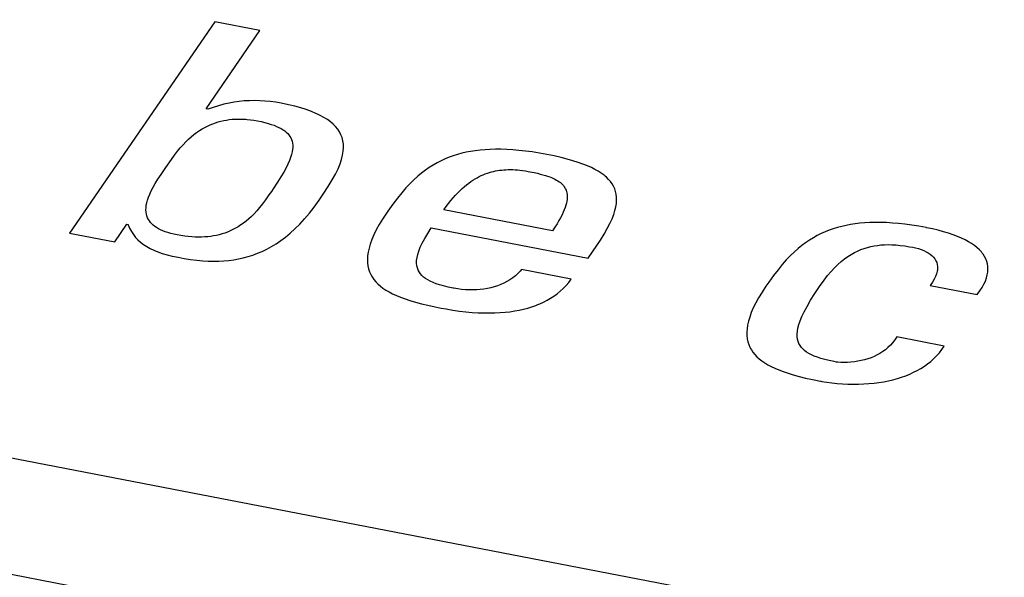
# Model space of a CAD drawing. Header units: millimetres. Extents: x -728 to -141, y -62 to 525.
# Tile 158 of 186: x -208.77 to -204.93, y 464.25 to 466.43. Entities that reach past the tile are written whole.
import ezdxf

# ---------------------------------------------------------------- set-up
doc = ezdxf.new("R2010")
doc.units = ezdxf.units.MM
doc.header["$LTSCALE"] = 23.1
doc.layers.add('R912005502_AM_0', color=7, linetype='CONTINUOUS')

msp = doc.modelspace()

# ---------------------------------------------------------------- linework, layer by layer
at = {"layer": 'R912005502_AM_0', "color": 7}
for p, q in [((-191.7927, 461.438), (-255.5196, 473.7289)), ((-191.8355, 460.9917), (-256.6744, 473.497)), ((-208.0106, 466.422), (-208.5769, 465.5976)), ((-207.8339, 466.3879), (-208.0106, 466.422)), ((-208.0441, 466.0819), (-207.8339, 466.3879)), ((-207.9146, 466.111), (-207.9344, 466.1082)), ((-207.8949, 466.113), (-207.9146, 466.111)), ((-207.8751, 466.1142), (-207.8949, 466.113)), ((-207.8551, 466.1146), (-207.8751, 466.1142)), ((-207.8349, 466.1142), (-207.8551, 466.1146)), ((-207.8145, 466.1129), (-207.8349, 466.1142)), ((-207.7937, 466.1109), (-207.8145, 466.1129)), ((-207.7724, 466.108), (-207.7937, 466.1109)), ((-208.0376, 466.0807), (-208.0441, 466.0819)), ((-208.0162, 466.0881), (-208.0376, 466.0807)), ((-207.9952, 466.0946), (-208.0162, 466.0881)), ((-207.9746, 466.1001), (-207.9952, 466.0946)), ((-207.9544, 466.1046), (-207.9746, 466.1001)), ((-207.9344, 466.1082), (-207.9544, 466.1046)), ((-207.7506, 466.1042), (-207.7724, 466.108)), ((-207.723, 466.0985), (-207.7506, 466.1042)), ((-207.6976, 466.0924), (-207.723, 466.0985)), ((-207.6743, 466.0859), (-207.6976, 466.0924)), ((-207.6529, 466.0792), (-207.6743, 466.0859)), ((-207.6332, 466.0721), (-207.6529, 466.0792)), ((-207.6153, 466.0646), (-207.6332, 466.0721)), ((-207.9969, 466.0314), (-207.9863, 466.0343)), ((-207.9863, 466.0343), (-207.9755, 466.0367)), ((-207.9755, 466.0367), (-207.9647, 466.0387)), ((-207.9647, 466.0387), (-207.9537, 466.0403)), ((-207.9537, 466.0403), (-207.9425, 466.0415)), ((-207.9425, 466.0415), (-207.9312, 466.0423)), ((-207.9312, 466.0423), (-207.9196, 466.0427)), ((-207.9196, 466.0427), (-207.9078, 466.0426)), ((-207.9078, 466.0426), (-207.8957, 466.0421)), ((-207.8957, 466.0421), (-207.8895, 466.0417)), ((-207.8895, 466.0417), (-207.8833, 466.0412)), ((-207.8833, 466.0412), (-207.8706, 466.0398)), ((-207.8706, 466.0398), (-207.8575, 466.0379)), ((-207.8575, 466.0379), (-207.8441, 466.0356)), ((-207.8441, 466.0356), (-207.8286, 466.0324)), ((-207.6069, 466.0608), (-207.6153, 466.0646)), ((-207.5989, 466.0569), (-207.6069, 466.0608)), ((-207.5841, 466.0488), (-207.5989, 466.0569)), ((-207.5707, 466.0403), (-207.5841, 466.0488)), ((-207.5587, 466.0316), (-207.5707, 466.0403)), ((-208.081, 465.99), (-208.0705, 465.9972)), ((-208.0705, 465.9972), (-208.06, 466.0038)), ((-208.06, 466.0038), (-208.0496, 466.0098)), ((-208.0496, 466.0098), (-208.0391, 466.0151)), ((-208.0391, 466.0151), (-208.0286, 466.02)), ((-208.0286, 466.02), (-208.0181, 466.0242)), ((-208.0181, 466.0242), (-208.0075, 466.0281)), ((-208.0075, 466.0281), (-207.9969, 466.0314)), ((-207.8286, 466.0324), (-207.8144, 466.029)), ((-207.8144, 466.029), (-207.8014, 466.0255)), ((-207.8014, 466.0255), (-207.7895, 466.0218)), ((-207.7895, 466.0218), (-207.7786, 466.018)), ((-207.7786, 466.018), (-207.7687, 466.014)), ((-207.7687, 466.014), (-207.7597, 466.0098)), ((-207.7597, 466.0098), (-207.7514, 466.0055)), ((-207.7514, 466.0055), (-207.7439, 466.0009)), ((-207.7439, 466.0009), (-207.7404, 465.9986)), ((-207.7404, 465.9986), (-207.7371, 465.9962)), ((-207.7371, 465.9962), (-207.7311, 465.9913)), ((-207.5481, 466.0224), (-207.5587, 466.0316)), ((-207.5387, 466.0129), (-207.5481, 466.0224)), ((-207.5305, 466.0029), (-207.5387, 466.0129)), ((-207.5236, 465.9925), (-207.5305, 466.0029)), ((-208.1232, 465.9536), (-208.1126, 465.9639)), ((-208.1126, 465.9639), (-208.102, 465.9734)), ((-208.102, 465.9734), (-208.0915, 465.9821)), ((-208.0915, 465.9821), (-208.081, 465.99)), ((-207.7311, 465.9913), (-207.7257, 465.9861)), ((-207.7257, 465.9861), (-207.7209, 465.9806)), ((-207.7209, 465.9806), (-207.7168, 465.9749)), ((-207.7168, 465.9749), (-207.7133, 465.9689)), ((-207.7133, 465.9689), (-207.7104, 465.9625)), ((-207.7104, 465.9625), (-207.7082, 465.9557)), ((-207.5178, 465.9815), (-207.5236, 465.9925)), ((-207.5134, 465.97), (-207.5178, 465.9815)), ((-207.5102, 465.9578), (-207.5134, 465.97)), ((-207.5083, 465.945), (-207.5102, 465.9578)), ((-208.1558, 465.9167), (-208.1448, 465.9301)), ((-208.1448, 465.9301), (-208.1339, 465.9424)), ((-208.1339, 465.9424), (-208.1232, 465.9536)), ((-207.7082, 465.9557), (-207.7067, 465.9485)), ((-207.7065, 465.9237), (-207.7081, 465.9141)), ((-207.7067, 465.9485), (-207.7059, 465.9408)), ((-207.7058, 465.9325), (-207.7065, 465.9237)), ((-207.7059, 465.9408), (-207.7058, 465.9325)), ((-207.5088, 465.917), (-207.5078, 465.9314)), ((-207.5078, 465.9314), (-207.5083, 465.945)), ((-206.9934, 465.919), (-207.0115, 465.9162)), ((-206.9747, 465.9213), (-206.9934, 465.919)), ((-206.9553, 465.923), (-206.9747, 465.9213)), ((-206.9353, 465.9242), (-206.9553, 465.923)), ((-206.9145, 465.9247), (-206.9353, 465.9242)), ((-206.893, 465.9246), (-206.9145, 465.9247)), ((-206.8706, 465.9239), (-206.893, 465.9246)), ((-206.8473, 465.9225), (-206.8706, 465.9239)), ((-206.823, 465.9204), (-206.8473, 465.9225)), ((-206.7976, 465.9176), (-206.823, 465.9204)), ((-206.7711, 465.914), (-206.7976, 465.9176)), ((-208.2017, 465.8528), (-208.1793, 465.8849)), ((-208.1793, 465.8849), (-208.1672, 465.9018)), ((-208.1672, 465.9018), (-208.1558, 465.9167)), ((-207.7188, 465.8803), (-207.7247, 465.8669)), ((-207.7141, 465.8925), (-207.7188, 465.8803)), ((-207.7106, 465.9038), (-207.7141, 465.8925)), ((-207.7081, 465.9141), (-207.7106, 465.9038)), ((-207.5213, 465.8676), (-207.5154, 465.8852)), ((-207.5154, 465.8852), (-207.5112, 465.9016)), ((-207.5112, 465.9016), (-207.5088, 465.917)), ((-207.127, 465.8796), (-207.1425, 465.8718)), ((-207.1114, 465.8868), (-207.127, 465.8796)), ((-207.0956, 465.8932), (-207.1114, 465.8868)), ((-207.0795, 465.899), (-207.0956, 465.8932)), ((-207.0631, 465.9042), (-207.0795, 465.899)), ((-207.0463, 465.9088), (-207.0631, 465.9042)), ((-207.0292, 465.9127), (-207.0463, 465.9088)), ((-207.0115, 465.9162), (-207.0292, 465.9127)), ((-206.7433, 465.9096), (-206.7711, 465.914)), ((-206.7142, 465.9043), (-206.7433, 465.9096)), ((-206.6852, 465.8984), (-206.7142, 465.9043)), ((-206.6587, 465.8924), (-206.6852, 465.8984)), ((-206.6343, 465.8862), (-206.6587, 465.8924)), ((-206.612, 465.8799), (-206.6343, 465.8862)), ((-206.5916, 465.8734), (-206.612, 465.8799)), ((-208.22, 465.8265), (-208.2043, 465.8491)), ((-208.2043, 465.8491), (-208.2017, 465.8528)), ((-207.7321, 465.852), (-207.7411, 465.8355)), ((-207.7247, 465.8669), (-207.7321, 465.852)), ((-207.5392, 465.8279), (-207.5291, 465.8486)), ((-207.5291, 465.8486), (-207.5213, 465.8676)), ((-207.1879, 465.8432), (-207.203, 465.8318)), ((-207.1729, 465.8536), (-207.1879, 465.8432)), ((-207.1577, 465.8631), (-207.1729, 465.8536)), ((-207.1425, 465.8718), (-207.1577, 465.8631)), ((-206.9146, 465.8398), (-206.9066, 465.8413)), ((-206.9066, 465.8413), (-206.8985, 465.8426)), ((-206.8985, 465.8426), (-206.8903, 465.8436)), ((-206.8903, 465.8436), (-206.8821, 465.8443)), ((-206.8821, 465.8443), (-206.8737, 465.8449)), ((-206.8737, 465.8449), (-206.8651, 465.8452)), ((-206.8651, 465.8452), (-206.8564, 465.8452)), ((-206.8564, 465.8452), (-206.8474, 465.845)), ((-206.8474, 465.845), (-206.8382, 465.8446)), ((-206.8382, 465.8446), (-206.8287, 465.8438)), ((-206.8287, 465.8438), (-206.8189, 465.8429)), ((-206.8189, 465.8429), (-206.8086, 465.8416)), ((-206.8086, 465.8416), (-206.7979, 465.84)), ((-206.573, 465.8668), (-206.5916, 465.8734)), ((-206.5559, 465.8601), (-206.573, 465.8668)), ((-206.5403, 465.8531), (-206.5559, 465.8601)), ((-206.5261, 465.846), (-206.5403, 465.8531)), ((-206.5131, 465.8387), (-206.5261, 465.846)), ((-208.2426, 465.7914), (-208.2323, 465.8079)), ((-208.2323, 465.8079), (-208.22, 465.8265)), ((-207.7521, 465.8169), (-207.7655, 465.7957)), ((-207.7411, 465.8355), (-207.7521, 465.8169)), ((-207.5673, 465.7794), (-207.5517, 465.8051)), ((-207.5517, 465.8051), (-207.5392, 465.8279)), ((-207.2333, 465.8055), (-207.2487, 465.7903)), ((-207.2181, 465.8192), (-207.2333, 465.8055)), ((-207.203, 465.8318), (-207.2181, 465.8192)), ((-207.0105, 465.7983), (-207.0023, 465.8038)), ((-207.0023, 465.8038), (-206.9942, 465.8088)), ((-206.9942, 465.8088), (-206.9861, 465.8134)), ((-206.9861, 465.8134), (-206.978, 465.8177)), ((-206.978, 465.8177), (-206.9701, 465.8216)), ((-206.9701, 465.8216), (-206.9621, 465.8251)), ((-206.9621, 465.8251), (-206.9542, 465.8283)), ((-206.9542, 465.8283), (-206.9463, 465.8312)), ((-206.9463, 465.8312), (-206.9423, 465.8325)), ((-206.9423, 465.8325), (-206.9383, 465.8337)), ((-206.9383, 465.8337), (-206.9304, 465.836)), ((-206.9304, 465.836), (-206.9225, 465.8381)), ((-206.9225, 465.8381), (-206.9146, 465.8398)), ((-206.7979, 465.84), (-206.7866, 465.8381)), ((-206.7866, 465.8381), (-206.7801, 465.8368)), ((-206.7801, 465.8368), (-206.7786, 465.8365)), ((-206.7786, 465.8365), (-206.764, 465.8336)), ((-206.764, 465.8336), (-206.7511, 465.8308)), ((-206.7511, 465.8308), (-206.7396, 465.828)), ((-206.7396, 465.828), (-206.7291, 465.8252)), ((-206.7291, 465.8252), (-206.7196, 465.8225)), ((-206.7196, 465.8225), (-206.7109, 465.8196)), ((-206.7109, 465.8196), (-206.7028, 465.8168)), ((-206.7028, 465.8168), (-206.6954, 465.8139)), ((-206.6954, 465.8139), (-206.6886, 465.8109)), ((-206.6886, 465.8109), (-206.6822, 465.8078)), ((-206.6822, 465.8078), (-206.6763, 465.8046)), ((-206.6763, 465.8046), (-206.6709, 465.8013)), ((-206.5014, 465.8312), (-206.5131, 465.8387)), ((-206.4908, 465.8235), (-206.5014, 465.8312)), ((-206.4859, 465.8195), (-206.4908, 465.8235)), ((-206.4813, 465.8154), (-206.4859, 465.8195)), ((-206.4728, 465.8071), (-206.4813, 465.8154)), ((-206.4654, 465.7985), (-206.4728, 465.8071)), ((-208.2584, 465.7625), (-208.2512, 465.7763)), ((-208.2512, 465.7763), (-208.2426, 465.7914)), ((-207.782, 465.7708), (-207.7894, 465.7599)), ((-207.7655, 465.7957), (-207.782, 465.7708)), ((-207.5871, 465.7492), (-207.5673, 465.7794)), ((-207.2643, 465.7736), (-207.2805, 465.755)), ((-207.2487, 465.7903), (-207.2643, 465.7736)), ((-207.0529, 465.7635), (-207.0443, 465.7715)), ((-207.0443, 465.7715), (-207.0357, 465.779)), ((-207.0357, 465.779), (-207.0272, 465.7859)), ((-207.0272, 465.7859), (-207.0188, 465.7924)), ((-207.0188, 465.7924), (-207.0105, 465.7983)), ((-206.6709, 465.8013), (-206.6659, 465.7979)), ((-206.6659, 465.7979), (-206.6613, 465.7944)), ((-206.6613, 465.7944), (-206.657, 465.7907)), ((-206.657, 465.7907), (-206.6531, 465.7868)), ((-206.6531, 465.7868), (-206.6496, 465.7828)), ((-206.6496, 465.7828), (-206.6464, 465.7786)), ((-206.6464, 465.7786), (-206.6436, 465.7742)), ((-206.6436, 465.7742), (-206.6412, 465.7695)), ((-206.6412, 465.7695), (-206.6391, 465.7646)), ((-206.6391, 465.7646), (-206.6374, 465.7595)), ((-206.459, 465.7896), (-206.4654, 465.7985)), ((-206.4536, 465.7803), (-206.459, 465.7896)), ((-206.4491, 465.7705), (-206.4536, 465.7803)), ((-206.4457, 465.7603), (-206.4491, 465.7705)), ((-208.2758, 465.7158), (-208.273, 465.7264)), ((-208.273, 465.7264), (-208.2692, 465.7376)), ((-208.2692, 465.7376), (-208.2644, 465.7496)), ((-208.2644, 465.7496), (-208.2584, 465.7625)), ((-207.8123, 465.7272), (-207.8243, 465.7112)), ((-207.7988, 465.7463), (-207.8123, 465.7272)), ((-207.7894, 465.7599), (-207.7988, 465.7463)), ((-207.6222, 465.6989), (-207.6033, 465.7253)), ((-207.6033, 465.7253), (-207.5871, 465.7492)), ((-207.2973, 465.7342), (-207.3152, 465.7104)), ((-207.2805, 465.755), (-207.2973, 465.7342)), ((-207.0885, 465.7249), (-207.0795, 465.7356)), ((-207.0795, 465.7356), (-207.0705, 465.7456)), ((-207.0705, 465.7456), (-207.0617, 465.7548)), ((-207.0617, 465.7548), (-207.0529, 465.7635)), ((-206.6374, 465.7595), (-206.6361, 465.754)), ((-206.6352, 465.7291), (-206.6362, 465.7219)), ((-206.6361, 465.754), (-206.6352, 465.7483)), ((-206.6352, 465.7483), (-206.6348, 465.7423)), ((-206.6348, 465.7359), (-206.6352, 465.7291)), ((-206.6348, 465.7423), (-206.6348, 465.7359)), ((-206.4433, 465.7495), (-206.4457, 465.7603)), ((-206.4419, 465.7381), (-206.4433, 465.7495)), ((-206.4425, 465.7133), (-206.4416, 465.7261)), ((-206.4416, 465.7261), (-206.4419, 465.7381)), ((-208.279, 465.6879), (-208.2787, 465.6966)), ((-208.2784, 465.6796), (-208.279, 465.6879)), ((-208.2787, 465.6966), (-208.2777, 465.7059)), ((-208.2777, 465.7059), (-208.2758, 465.7158)), ((-207.8355, 465.6971), (-207.8463, 465.6845)), ((-207.8243, 465.7112), (-207.8355, 465.6971)), ((-207.6411, 465.6747), (-207.6222, 465.6989)), ((-207.3152, 465.7104), (-207.335, 465.6827)), ((-207.1164, 465.6883), (-207.107, 465.7013)), ((-206.6919, 465.6064), (-207.1164, 465.6883)), ((-207.107, 465.7013), (-207.0977, 465.7135)), ((-207.0977, 465.7135), (-207.0885, 465.7249)), ((-206.6459, 465.6885), (-206.65, 465.6788)), ((-206.6425, 465.6976), (-206.6459, 465.6885)), ((-206.6398, 465.7062), (-206.6425, 465.6976)), ((-206.6377, 465.7143), (-206.6398, 465.7062)), ((-206.6362, 465.7219), (-206.6377, 465.7143)), ((-206.4482, 465.6852), (-206.4447, 465.6997)), ((-206.4447, 465.6997), (-206.4425, 465.7133)), ((-208.2772, 465.6719), (-208.2784, 465.6796)), ((-208.2752, 465.6645), (-208.2772, 465.6719)), ((-208.2726, 465.6576), (-208.2752, 465.6645)), ((-208.2694, 465.6511), (-208.2726, 465.6576)), ((-208.2656, 465.645), (-208.2694, 465.6511)), ((-207.8777, 465.653), (-207.8881, 465.6443)), ((-207.8674, 465.6626), (-207.8777, 465.653)), ((-207.8569, 465.673), (-207.8674, 465.6626)), ((-207.8463, 465.6845), (-207.8569, 465.673)), ((-207.6786, 465.6323), (-207.6599, 465.6526)), ((-207.6599, 465.6526), (-207.6411, 465.6747)), ((-207.3551, 465.6524), (-207.3685, 465.6304)), ((-207.3397, 465.6758), (-207.3551, 465.6524)), ((-207.335, 465.6827), (-207.3397, 465.6758)), ((-206.6604, 465.6576), (-206.6668, 465.646)), ((-206.6548, 465.6685), (-206.6604, 465.6576)), ((-206.65, 465.6788), (-206.6548, 465.6685)), ((-206.4678, 465.6347), (-206.4596, 465.6528)), ((-206.4596, 465.6528), (-206.4531, 465.6696)), ((-206.4531, 465.6696), (-206.4482, 465.6852)), ((-208.4001, 465.5635), (-208.3531, 465.632)), ((-208.3531, 465.632), (-208.3488, 465.6312)), ((-208.3488, 465.6312), (-208.3484, 465.6301)), ((-208.3484, 465.6301), (-208.3426, 465.6161)), ((-208.3426, 465.6161), (-208.3358, 465.6033)), ((-208.2611, 465.6391), (-208.2656, 465.645)), ((-208.2561, 465.6336), (-208.2611, 465.6391)), ((-208.2505, 465.6284), (-208.2561, 465.6336)), ((-208.2442, 465.6235), (-208.2505, 465.6284)), ((-208.2374, 465.6188), (-208.2442, 465.6235)), ((-208.2299, 465.6144), (-208.2374, 465.6188)), ((-208.2218, 465.6103), (-208.2299, 465.6144)), ((-208.213, 465.6063), (-208.2218, 465.6103)), ((-207.9396, 465.611), (-207.95, 465.6061)), ((-207.9292, 465.6165), (-207.9396, 465.611)), ((-207.9189, 465.6225), (-207.9292, 465.6165)), ((-207.9086, 465.6291), (-207.9189, 465.6225)), ((-207.8983, 465.6363), (-207.9086, 465.6291)), ((-207.8881, 465.6443), (-207.8983, 465.6363)), ((-207.7158, 465.5971), (-207.6973, 465.6139)), ((-207.6973, 465.6139), (-207.6786, 465.6323)), ((-207.3685, 465.6304), (-207.3799, 465.6097)), ((-207.1792, 465.596), (-207.165, 465.6175)), ((-207.165, 465.6175), (-206.553, 465.4995)), ((-206.6825, 465.6204), (-206.6919, 465.6064)), ((-206.6742, 465.6336), (-206.6825, 465.6204)), ((-206.6668, 465.646), (-206.6742, 465.6336)), ((-206.4903, 465.5936), (-206.478, 465.615)), ((-206.478, 465.615), (-206.4678, 465.6347)), ((-205.596, 465.6142), (-205.612, 465.6086)), ((-205.5797, 465.6193), (-205.596, 465.6142)), ((-205.563, 465.6237), (-205.5797, 465.6193)), ((-205.546, 465.6276), (-205.563, 465.6237)), ((-205.5284, 465.6309), (-205.546, 465.6276)), ((-205.5104, 465.6337), (-205.5284, 465.6309)), ((-205.4918, 465.6359), (-205.5104, 465.6337)), ((-205.4725, 465.6375), (-205.4918, 465.6359)), ((-205.4526, 465.6386), (-205.4725, 465.6375)), ((-205.432, 465.6391), (-205.4526, 465.6386)), ((-205.4106, 465.639), (-205.432, 465.6391)), ((-205.3884, 465.6382), (-205.4106, 465.639)), ((-205.3652, 465.6368), (-205.3884, 465.6382)), ((-205.3411, 465.6347), (-205.3652, 465.6368)), ((-205.3159, 465.6319), (-205.3411, 465.6347)), ((-205.2896, 465.6283), (-205.3159, 465.6319)), ((-205.2621, 465.6239), (-205.2896, 465.6283)), ((-205.2332, 465.6187), (-205.2621, 465.6239)), ((-205.2325, 465.6185), (-205.2332, 465.6187)), ((-205.2088, 465.6136), (-205.2325, 465.6185)), ((-205.1866, 465.6084), (-205.2088, 465.6136)), ((-208.5769, 465.5976), (-208.4001, 465.5635)), ((-208.3358, 465.6033), (-208.3281, 465.5916)), ((-208.3281, 465.5916), (-208.3196, 465.5808)), ((-208.3196, 465.5808), (-208.3101, 465.5708)), ((-208.2034, 465.6026), (-208.213, 465.6063)), ((-208.1931, 465.5992), (-208.2034, 465.6026)), ((-208.182, 465.596), (-208.1931, 465.5992)), ((-208.17, 465.593), (-208.182, 465.596)), ((-208.1572, 465.5903), (-208.17, 465.593)), ((-208.1422, 465.5877), (-208.1572, 465.5903)), ((-208.1277, 465.5855), (-208.1422, 465.5877)), ((-208.1137, 465.5839), (-208.1277, 465.5855)), ((-208.1001, 465.5827), (-208.1137, 465.5839)), ((-208.0869, 465.582), (-208.1001, 465.5827)), ((-208.0741, 465.5817), (-208.0869, 465.582)), ((-208.0616, 465.5819), (-208.0741, 465.5817)), ((-208.0495, 465.5824), (-208.0616, 465.5819)), ((-208.0377, 465.5834), (-208.0495, 465.5824)), ((-208.0261, 465.5848), (-208.0377, 465.5834)), ((-208.0147, 465.5865), (-208.0261, 465.5848)), ((-208.0036, 465.5887), (-208.0147, 465.5865)), ((-207.9926, 465.5913), (-208.0036, 465.5887)), ((-207.9818, 465.5943), (-207.9926, 465.5913)), ((-207.9711, 465.5978), (-207.9818, 465.5943)), ((-207.9605, 465.6017), (-207.9711, 465.5978)), ((-207.95, 465.6061), (-207.9605, 465.6017)), ((-207.7527, 465.5682), (-207.7343, 465.5819)), ((-207.7343, 465.5819), (-207.7158, 465.5971)), ((-207.3973, 465.5719), (-207.4035, 465.5546)), ((-207.3894, 465.5902), (-207.3973, 465.5719)), ((-207.3799, 465.6097), (-207.3894, 465.5902)), ((-207.2005, 465.5586), (-207.1909, 465.5764)), ((-207.1909, 465.5764), (-207.1792, 465.596)), ((-206.505, 465.57), (-206.4903, 465.5936)), ((-205.6737, 465.5793), (-205.6887, 465.5701)), ((-205.6585, 465.5877), (-205.6737, 465.5793)), ((-205.6432, 465.5954), (-205.6585, 465.5877)), ((-205.6277, 465.6023), (-205.6432, 465.5954)), ((-205.612, 465.6086), (-205.6277, 465.6023)), ((-205.1657, 465.6028), (-205.1866, 465.6084)), ((-205.1462, 465.597), (-205.1657, 465.6028)), ((-205.1281, 465.5908), (-205.1462, 465.597)), ((-205.1112, 465.5844), (-205.1281, 465.5908)), ((-205.0956, 465.5777), (-205.1112, 465.5844)), ((-205.0811, 465.5708), (-205.0956, 465.5777)), ((-208.3101, 465.5708), (-208.2998, 465.5616)), ((-208.2998, 465.5616), (-208.2885, 465.5531)), ((-208.2885, 465.5531), (-208.2761, 465.5451)), ((-208.2761, 465.5451), (-208.2627, 465.5377)), ((-208.2627, 465.5377), (-208.2481, 465.5308)), ((-207.8257, 465.5262), (-207.8075, 465.535)), ((-207.8075, 465.535), (-207.7893, 465.5448)), ((-207.7893, 465.5448), (-207.7711, 465.5559)), ((-207.7711, 465.5559), (-207.7527, 465.5682)), ((-207.4082, 465.5383), (-207.4115, 465.5229)), ((-207.4035, 465.5546), (-207.4082, 465.5383)), ((-207.2139, 465.5275), (-207.2081, 465.5423)), ((-207.2081, 465.5423), (-207.2005, 465.5586)), ((-206.553, 465.4995), (-206.5193, 465.5486)), ((-206.5193, 465.5486), (-206.505, 465.57)), ((-205.7335, 465.5367), (-205.7485, 465.5234)), ((-205.7186, 465.5489), (-205.7335, 465.5367)), ((-205.7037, 465.5599), (-205.7186, 465.5489)), ((-205.6887, 465.5701), (-205.7037, 465.5599)), ((-205.488, 465.5328), (-205.4754, 465.5375)), ((-205.4754, 465.5375), (-205.4627, 465.5414)), ((-205.4627, 465.5414), (-205.4498, 465.5448)), ((-205.4498, 465.5448), (-205.4368, 465.5474)), ((-205.4368, 465.5474), (-205.4236, 465.5495)), ((-205.4236, 465.5495), (-205.41, 465.551)), ((-205.41, 465.551), (-205.3961, 465.5519)), ((-205.3961, 465.5519), (-205.3817, 465.5523)), ((-205.3817, 465.5523), (-205.3667, 465.552)), ((-205.3667, 465.552), (-205.351, 465.5512)), ((-205.351, 465.5512), (-205.3344, 465.5496)), ((-205.3344, 465.5496), (-205.3168, 465.5474)), ((-205.3168, 465.5474), (-205.2978, 465.5444)), ((-205.2978, 465.5444), (-205.2858, 465.5422)), ((-205.2858, 465.5422), (-205.2753, 465.5399)), ((-205.2753, 465.5399), (-205.2638, 465.5368)), ((-205.2638, 465.5368), (-205.2529, 465.5332)), ((-205.2529, 465.5332), (-205.2428, 465.5292)), ((-205.0679, 465.5636), (-205.0811, 465.5708)), ((-205.0557, 465.5562), (-205.0679, 465.5636)), ((-205.0447, 465.5485), (-205.0557, 465.5562)), ((-205.0347, 465.5405), (-205.0447, 465.5485)), ((-205.0257, 465.5323), (-205.0347, 465.5405)), ((-208.2481, 465.5308), (-208.2323, 465.5244)), ((-208.2323, 465.5244), (-208.2151, 465.5184)), ((-208.2151, 465.5184), (-208.1963, 465.5129)), ((-208.1963, 465.5129), (-208.176, 465.5078)), ((-208.176, 465.5078), (-208.1537, 465.5031)), ((-208.1537, 465.5031), (-208.1301, 465.4988)), ((-208.1301, 465.4988), (-208.1044, 465.4948)), ((-208.1044, 465.4948), (-208.0803, 465.4918)), ((-207.936, 465.4936), (-207.9173, 465.4969)), ((-207.9173, 465.4969), (-207.8988, 465.501)), ((-207.8988, 465.501), (-207.8804, 465.5059)), ((-207.8804, 465.5059), (-207.8622, 465.5117)), ((-207.8622, 465.5117), (-207.8439, 465.5185)), ((-207.8439, 465.5185), (-207.8257, 465.5262)), ((-207.4135, 465.5084), (-207.4142, 465.4947)), ((-207.4142, 465.4947), (-207.4138, 465.4817)), ((-207.4115, 465.5229), (-207.4135, 465.5084)), ((-207.2222, 465.4902), (-207.2208, 465.5016)), ((-207.2208, 465.5016), (-207.2181, 465.5139)), ((-207.2181, 465.5139), (-207.2139, 465.5275)), ((-205.7637, 465.5087), (-205.7792, 465.4926)), ((-205.7485, 465.5234), (-205.7637, 465.5087)), ((-205.5645, 465.4865), (-205.5515, 465.4968)), ((-205.5515, 465.4968), (-205.5387, 465.5059)), ((-205.5387, 465.5059), (-205.5259, 465.514)), ((-205.5259, 465.514), (-205.5133, 465.5211)), ((-205.5133, 465.5211), (-205.5007, 465.5274)), ((-205.5007, 465.5274), (-205.488, 465.5328)), ((-205.2428, 465.5292), (-205.2334, 465.5248)), ((-205.2334, 465.5248), (-205.2249, 465.5199)), ((-205.2249, 465.5199), (-205.2172, 465.5147)), ((-205.2172, 465.5147), (-205.2104, 465.5091)), ((-205.2104, 465.5091), (-205.2045, 465.503)), ((-205.2045, 465.503), (-205.1994, 465.4966)), ((-205.1994, 465.4966), (-205.1953, 465.4897)), ((-205.0178, 465.5238), (-205.0257, 465.5323)), ((-205.0143, 465.5195), (-205.0178, 465.5238)), ((-205.011, 465.5151), (-205.0143, 465.5195)), ((-205.0052, 465.506), (-205.011, 465.5151)), ((-205.0004, 465.4967), (-205.0052, 465.506)), ((-204.9967, 465.4871), (-205.0004, 465.4967)), ((-208.0803, 465.4918), (-208.0574, 465.4897)), ((-208.0574, 465.4897), (-208.0356, 465.4884)), ((-208.0356, 465.4884), (-208.0145, 465.4879)), ((-208.0145, 465.4879), (-207.9942, 465.4882)), ((-207.9942, 465.4882), (-207.9744, 465.4892)), ((-207.9744, 465.4892), (-207.955, 465.491)), ((-207.955, 465.491), (-207.936, 465.4936)), ((-207.4138, 465.4817), (-207.4122, 465.4695)), ((-207.4122, 465.4695), (-207.4096, 465.4579)), ((-207.4096, 465.4579), (-207.406, 465.4468)), ((-207.2223, 465.4798), (-207.2222, 465.4902)), ((-207.2214, 465.4702), (-207.2223, 465.4798)), ((-207.2194, 465.4614), (-207.2214, 465.4702)), ((-207.2164, 465.4533), (-207.2194, 465.4614)), ((-205.795, 465.4747), (-205.8114, 465.4547)), ((-205.7792, 465.4926), (-205.795, 465.4747)), ((-205.6044, 465.4478), (-205.5909, 465.4621)), ((-205.5909, 465.4621), (-205.5776, 465.475)), ((-205.5776, 465.475), (-205.5645, 465.4865)), ((-205.1953, 465.4897), (-205.1922, 465.4824)), ((-205.1922, 465.4824), (-205.19, 465.4747)), ((-205.19, 465.4747), (-205.189, 465.4665)), ((-205.189, 465.4577), (-205.1895, 465.4531)), ((-205.189, 465.4665), (-205.189, 465.4577)), ((-204.9941, 465.4772), (-204.9967, 465.4871)), ((-204.9925, 465.4669), (-204.9941, 465.4772)), ((-204.9928, 465.4454), (-204.9921, 465.4564)), ((-204.9921, 465.4564), (-204.9925, 465.4669)), ((-207.406, 465.4468), (-207.4013, 465.4364)), ((-207.4013, 465.4364), (-207.3957, 465.4264)), ((-207.3957, 465.4264), (-207.3892, 465.4169)), ((-207.2124, 465.4457), (-207.2164, 465.4533)), ((-207.2075, 465.4386), (-207.2124, 465.4457)), ((-207.2018, 465.432), (-207.2075, 465.4386)), ((-207.1951, 465.4259), (-207.2018, 465.432)), ((-207.1875, 465.4201), (-207.1951, 465.4259)), ((-207.1789, 465.4146), (-207.1875, 465.4201)), ((-206.8473, 465.423), (-206.8583, 465.4156)), ((-206.8369, 465.4311), (-206.8473, 465.423)), ((-206.8272, 465.4397), (-206.8369, 465.4311)), ((-206.8183, 465.4489), (-206.8272, 465.4397)), ((-206.8128, 465.4552), (-206.8183, 465.4489)), ((-206.6188, 465.4178), (-206.8128, 465.4552)), ((-206.6286, 465.4048), (-206.6188, 465.4178)), ((-205.8288, 465.4321), (-205.8478, 465.4059)), ((-205.8114, 465.4547), (-205.8288, 465.4321)), ((-205.6319, 465.4141), (-205.618, 465.4318)), ((-205.618, 465.4318), (-205.6044, 465.4478)), ((-205.1966, 465.4282), (-205.202, 465.4172)), ((-205.1928, 465.4386), (-205.1966, 465.4282)), ((-205.1903, 465.4484), (-205.1928, 465.4386)), ((-205.1895, 465.4531), (-205.1903, 465.4484)), ((-205.0023, 465.4104), (-204.9979, 465.4224)), ((-204.9979, 465.4224), (-204.9947, 465.4341)), ((-204.9947, 465.4341), (-204.9928, 465.4454)), ((-207.3892, 465.4169), (-207.3817, 465.4078)), ((-207.3817, 465.4078), (-207.3733, 465.3992)), ((-207.3733, 465.3992), (-207.3639, 465.3909)), ((-207.3639, 465.3909), (-207.3536, 465.383)), ((-207.3536, 465.383), (-207.3422, 465.3753)), ((-207.1692, 465.4095), (-207.1789, 465.4146)), ((-207.1584, 465.4046), (-207.1692, 465.4095)), ((-207.1462, 465.3999), (-207.1584, 465.4046)), ((-207.1325, 465.3953), (-207.1462, 465.3999)), ((-207.117, 465.391), (-207.1325, 465.3953)), ((-207.0995, 465.3867), (-207.117, 465.391)), ((-207.0794, 465.3825), (-207.0995, 465.3867)), ((-207.0777, 465.3822), (-207.0794, 465.3825)), ((-207.0621, 465.3795), (-207.0777, 465.3822)), ((-207.0467, 465.3775), (-207.0621, 465.3795)), ((-206.9462, 465.3813), (-206.9599, 465.3789)), ((-206.9328, 465.3843), (-206.9462, 465.3813)), ((-206.9196, 465.3879), (-206.9328, 465.3843)), ((-206.9067, 465.3922), (-206.9196, 465.3879)), ((-206.894, 465.3971), (-206.9067, 465.3922)), ((-206.8817, 465.4026), (-206.894, 465.3971)), ((-206.8698, 465.4088), (-206.8817, 465.4026)), ((-206.8583, 465.4156), (-206.8698, 465.4088)), ((-206.6615, 465.3706), (-206.65, 465.3812)), ((-206.65, 465.3812), (-206.639, 465.3926)), ((-206.639, 465.3926), (-206.6286, 465.4048)), ((-205.8587, 465.3902), (-205.8741, 465.367)), ((-205.8478, 465.4059), (-205.8587, 465.3902)), ((-205.6676, 465.3621), (-205.6467, 465.3933)), ((-205.6467, 465.3933), (-205.646, 465.3944)), ((-205.646, 465.3944), (-205.6319, 465.4141)), ((-205.2088, 465.4055), (-205.2173, 465.3932)), ((-205.2173, 465.3932), (-205.0341, 465.3579)), ((-205.202, 465.4172), (-205.2088, 465.4055)), ((-205.024, 465.3717), (-205.0153, 465.385)), ((-205.0153, 465.385), (-205.0081, 465.3979)), ((-205.0081, 465.3979), (-205.0023, 465.4104)), ((-207.3422, 465.3753), (-207.3297, 465.368)), ((-207.3297, 465.368), (-207.3162, 465.3609)), ((-207.3162, 465.3609), (-207.3013, 465.354)), ((-207.3013, 465.354), (-207.2852, 465.3473)), ((-207.2852, 465.3473), (-207.2675, 465.3408)), ((-207.0316, 465.3761), (-207.0467, 465.3775)), ((-207.0168, 465.3754), (-207.0316, 465.3761)), ((-207.0022, 465.3754), (-207.0168, 465.3754)), ((-206.9879, 465.376), (-207.0022, 465.3754)), ((-206.9738, 465.3771), (-206.9879, 465.376)), ((-206.9599, 465.3789), (-206.9738, 465.3771)), ((-206.7128, 465.3352), (-206.6992, 465.343)), ((-206.6992, 465.343), (-206.6862, 465.3515)), ((-206.6862, 465.3515), (-206.6736, 465.3607)), ((-206.6736, 465.3607), (-206.6615, 465.3706)), ((-205.8873, 465.3452), (-205.8986, 465.3247)), ((-205.8741, 465.367), (-205.8873, 465.3452)), ((-205.6846, 465.3351), (-205.6676, 465.3621)), ((-205.0341, 465.3579), (-205.024, 465.3717)), ((-207.2675, 465.3408), (-207.2482, 465.3344)), ((-207.2482, 465.3344), (-207.2271, 465.3281)), ((-207.2271, 465.3281), (-207.2038, 465.3219)), ((-207.2038, 465.3219), (-207.1781, 465.3157)), ((-207.1781, 465.3157), (-207.1493, 465.3095)), ((-207.1493, 465.3095), (-207.1259, 465.3048)), ((-207.1259, 465.3048), (-207.1075, 465.3014)), ((-206.8047, 465.3005), (-206.7881, 465.3049)), ((-206.7881, 465.3049), (-206.772, 465.3098)), ((-206.772, 465.3098), (-206.7565, 465.3152)), ((-206.7565, 465.3152), (-206.7489, 465.3182)), ((-206.7489, 465.3182), (-206.7414, 465.3213)), ((-206.7414, 465.3213), (-206.7268, 465.3279)), ((-206.7268, 465.3279), (-206.7128, 465.3352)), ((-205.9081, 465.3053), (-205.916, 465.2871)), ((-205.8986, 465.3247), (-205.9081, 465.3053)), ((-205.7095, 465.2906), (-205.6984, 465.3115)), ((-205.6984, 465.3115), (-205.6846, 465.3351)), ((-207.1075, 465.3014), (-207.0807, 465.297)), ((-207.0807, 465.297), (-207.0548, 465.2933)), ((-207.0548, 465.2933), (-207.0297, 465.2904)), ((-207.0297, 465.2904), (-207.0055, 465.2882)), ((-207.0055, 465.2882), (-206.9822, 465.2867)), ((-206.9822, 465.2867), (-206.9596, 465.2859)), ((-206.9596, 465.2859), (-206.9378, 465.2857)), ((-206.9378, 465.2857), (-206.9168, 465.2861)), ((-206.9168, 465.2861), (-206.8965, 465.2871)), ((-206.8965, 465.2871), (-206.8769, 465.2886)), ((-206.8769, 465.2886), (-206.8579, 465.2908)), ((-206.8579, 465.2908), (-206.8396, 465.2935)), ((-206.8396, 465.2935), (-206.8219, 465.2967)), ((-206.8219, 465.2967), (-206.8047, 465.3005)), ((-205.9222, 465.2699), (-205.927, 465.2537)), ((-205.916, 465.2871), (-205.9222, 465.2699)), ((-205.7252, 465.2554), (-205.7184, 465.272)), ((-205.7184, 465.272), (-205.7095, 465.2906)), ((-205.9304, 465.2384), (-205.9324, 465.2239)), ((-205.927, 465.2537), (-205.9304, 465.2384)), ((-205.736, 465.2145), (-205.7339, 465.2268)), ((-205.7339, 465.2268), (-205.7303, 465.2404)), ((-205.7303, 465.2404), (-205.7252, 465.2554)), ((-205.9324, 465.2239), (-205.9333, 465.2103)), ((-205.9333, 465.2103), (-205.9329, 465.1974)), ((-205.9329, 465.1974), (-205.9315, 465.1852)), ((-205.7369, 465.2033), (-205.736, 465.2145)), ((-205.7367, 465.193), (-205.7369, 465.2033)), ((-205.7354, 465.1835), (-205.7367, 465.193)), ((-205.3481, 465.1921), (-205.3558, 465.1805)), ((-205.1628, 465.1564), (-205.3481, 465.1921)), ((-205.9315, 465.1852), (-205.929, 465.1736)), ((-205.929, 465.1736), (-205.9255, 465.1626)), ((-205.9255, 465.1626), (-205.9211, 465.1521)), ((-205.9211, 465.1521), (-205.9185, 465.1471)), ((-205.7331, 465.1748), (-205.7354, 465.1835)), ((-205.7298, 465.1667), (-205.7331, 465.1748)), ((-205.7257, 465.1592), (-205.7298, 465.1667)), ((-205.7206, 465.1521), (-205.7257, 465.1592)), ((-205.7147, 465.1455), (-205.7206, 465.1521)), ((-205.3825, 465.1508), (-205.3925, 465.1425)), ((-205.3731, 465.1599), (-205.3825, 465.1508)), ((-205.3642, 465.1698), (-205.3731, 465.1599)), ((-205.3558, 465.1805), (-205.3642, 465.1698)), ((-205.1719, 465.143), (-205.1628, 465.1564)), ((-205.9185, 465.1471), (-205.9156, 465.1422)), ((-205.9156, 465.1422), (-205.9093, 465.1327)), ((-205.9093, 465.1327), (-205.902, 465.1237)), ((-205.902, 465.1237), (-205.8939, 465.1151)), ((-205.8939, 465.1151), (-205.8847, 465.1068)), ((-205.7078, 465.1393), (-205.7147, 465.1455)), ((-205.7, 465.1334), (-205.7078, 465.1393)), ((-205.6911, 465.1279), (-205.7, 465.1334)), ((-205.6813, 465.1226), (-205.6911, 465.1279)), ((-205.6702, 465.1176), (-205.6813, 465.1226)), ((-205.6579, 465.1128), (-205.6702, 465.1176)), ((-205.6441, 465.1082), (-205.6579, 465.1128)), ((-205.4486, 465.1111), (-205.4609, 465.1068)), ((-205.4366, 465.1161), (-205.4486, 465.1111)), ((-205.4249, 465.1217), (-205.4366, 465.1161)), ((-205.4137, 465.128), (-205.4249, 465.1217)), ((-205.4029, 465.1349), (-205.4137, 465.128)), ((-205.3925, 465.1425), (-205.4029, 465.1349)), ((-205.2035, 465.1074), (-205.1923, 465.1185)), ((-205.1923, 465.1185), (-205.1818, 465.1304)), ((-205.1818, 465.1304), (-205.1719, 465.143)), ((-205.8847, 465.1068), (-205.8747, 465.0989)), ((-205.8747, 465.0989), (-205.8636, 465.0912)), ((-205.8636, 465.0912), (-205.8515, 465.0839)), ((-205.8515, 465.0839), (-205.8383, 465.0768)), ((-205.8383, 465.0768), (-205.8239, 465.0699)), ((-205.6288, 465.1039), (-205.6441, 465.1082)), ((-205.6116, 465.0997), (-205.6288, 465.1039)), ((-205.5924, 465.0957), (-205.6116, 465.0997)), ((-205.5833, 465.0943), (-205.5924, 465.0957)), ((-205.5784, 465.0937), (-205.5833, 465.0943)), ((-205.5665, 465.0929), (-205.5784, 465.0937)), ((-205.5537, 465.0926), (-205.5665, 465.0929)), ((-205.5404, 465.0928), (-205.5537, 465.0926)), ((-205.5269, 465.0937), (-205.5404, 465.0928)), ((-205.5133, 465.0951), (-205.5269, 465.0937)), ((-205.4998, 465.0972), (-205.5133, 465.0951)), ((-205.4866, 465.0998), (-205.4998, 465.0972)), ((-205.4736, 465.103), (-205.4866, 465.0998)), ((-205.4609, 465.1068), (-205.4736, 465.103)), ((-205.2538, 465.0694), (-205.2404, 465.078)), ((-205.2404, 465.078), (-205.2275, 465.0871)), ((-205.2275, 465.0871), (-205.2152, 465.0969)), ((-205.2152, 465.0969), (-205.2035, 465.1074)), ((-205.8239, 465.0699), (-205.8082, 465.0632)), ((-205.8082, 465.0632), (-205.7911, 465.0567)), ((-205.7911, 465.0567), (-205.7724, 465.0504)), ((-205.7724, 465.0504), (-205.752, 465.0441)), ((-205.752, 465.0441), (-205.7295, 465.038)), ((-205.7295, 465.038), (-205.7048, 465.0319)), ((-205.3457, 465.03), (-205.329, 465.0352)), ((-205.329, 465.0352), (-205.3129, 465.041)), ((-205.3129, 465.041), (-205.2974, 465.0472)), ((-205.2974, 465.0472), (-205.2823, 465.0541)), ((-205.2823, 465.0541), (-205.2678, 465.0614)), ((-205.2678, 465.0614), (-205.2538, 465.0694)), ((-205.7048, 465.0319), (-205.6772, 465.0257)), ((-205.6772, 465.0257), (-205.6461, 465.0194)), ((-205.6461, 465.0194), (-205.645, 465.0192)), ((-205.645, 465.0192), (-205.6402, 465.0183)), ((-205.6402, 465.0183), (-205.6215, 465.0152)), ((-205.6215, 465.0152), (-205.6018, 465.0126)), ((-205.6018, 465.0126), (-205.5813, 465.0105)), ((-205.5813, 465.0105), (-205.5604, 465.009)), ((-205.5604, 465.009), (-205.5393, 465.008)), ((-205.5393, 465.008), (-205.5182, 465.0076)), ((-205.5182, 465.0076), (-205.4974, 465.0079)), ((-205.4974, 465.0079), (-205.4768, 465.0087)), ((-205.4768, 465.0087), (-205.4566, 465.0101)), ((-205.4566, 465.0101), (-205.4369, 465.0121)), ((-205.4369, 465.0121), (-205.4176, 465.0146)), ((-205.4176, 465.0146), (-205.3988, 465.0176)), ((-205.3988, 465.0176), (-205.3806, 465.0212)), ((-205.3806, 465.0212), (-205.3629, 465.0254)), ((-205.3629, 465.0254), (-205.3457, 465.03))]:
    msp.add_line(p, q, dxfattribs=at)

doc.saveas('drawing.dxf')
